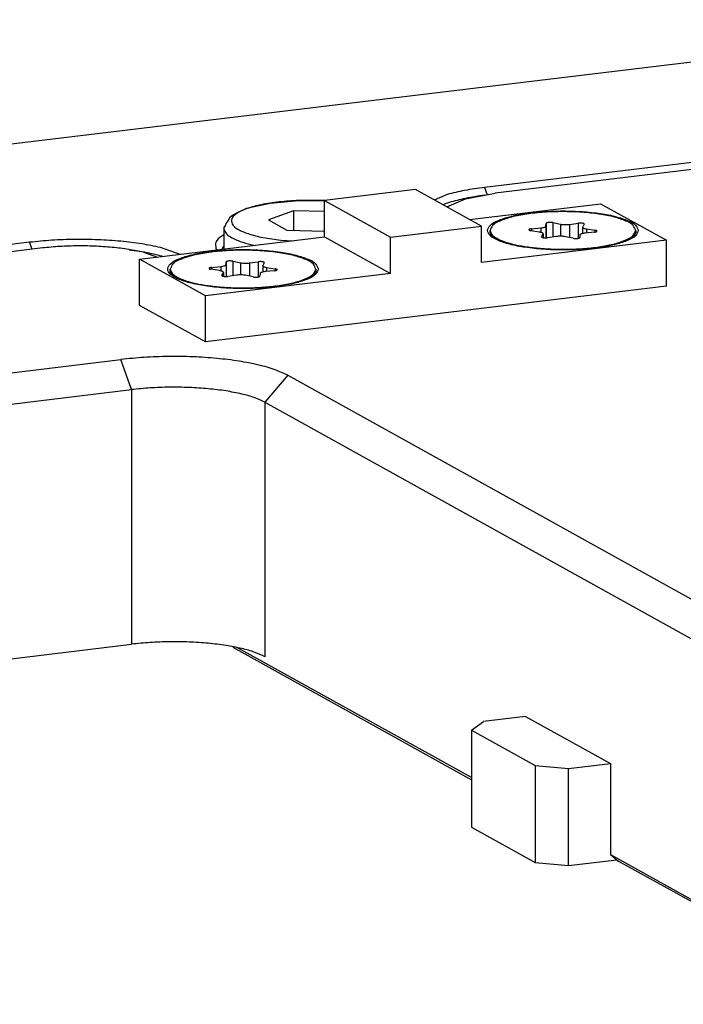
# Model space of a CAD drawing. Header units: inches. Extents: x -399 to 442, y -299 to 295.
# Tile 105 of 138: x 265 to 286, y 144 to 175. Entities that reach past the tile are written whole.
import ezdxf

# ---------------------------------------------------------------- set-up
doc = ezdxf.new("R2010")
doc.units = ezdxf.units.IN

# ---------------------------------------------------------------- blocks, each defined once
blk = doc.blocks.new('0515-0488_5__294', base_point=(339.723, 209.686))
at = {"color": 7, "linetype": 'Continuous'}
for p, q in [((340.629, 211.314), (341.565, 211.522)), ((341.565, 211.522), (342.703, 211.627)), ((342.703, 211.627), (343.332, 211.623)), ((343.332, 211.623), (343.745, 211.62)), ((340.093, 211.051), (340.32, 211.173)), ((340.32, 211.173), (340.503, 211.253)), ((340.503, 211.253), (340.629, 211.314)), ((342.491, 211.216), (341.497, 210.849)), ((343.734, 211.188), (342.491, 211.216)), ((342.491, 211.216), (342.491, 210.436)), ((339.794, 210.638), (339.816, 210.707)), ((339.816, 210.707), (339.891, 210.815)), ((339.891, 210.815), (339.987, 210.986)), ((339.987, 210.986), (340.093, 211.051)), ((341.497, 210.849), (342.229, 210.442)), ((339.723, 210.52), (339.794, 210.638)), ((339.723, 210.52), (339.723, 209.686)), ((342.229, 210.442), (343.734, 210.408))]:
    blk.add_line(p, q, dxfattribs=at)
at = {"color": 1, "linetype": 'Continuous'}
for p, q in [((343.747, 211.62), (342.715, 211.627)), ((341.99, 210.045), (342.477, 210.018)), ((340.799, 209.866), (340.973, 209.837))]:
    blk.add_line(p, q, dxfattribs=at)
for points, knots in [([(342.715, 211.627), (342.451, 211.611), (341.949, 211.581), (341.258, 211.474), (340.687, 211.33), (340.29, 211.158), (340.015, 210.95), (340.031, 210.644), (340.319, 210.447), (340.731, 210.275), (341.314, 210.132), (341.752, 210.076), (341.99, 210.045)], [0, 0, 0, 0, 0.793807, 1.50756, 2.099656, 2.541394, 2.830882, 3.044751, 3.346262, 3.801762, 4.405864, 5.128397, 5.128397, 5.128397, 5.128397]), ([(339.73, 210.459), (339.761, 210.401), (339.833, 210.262), (340.076, 210.116), (340.399, 209.974), (340.656, 209.905), (340.799, 209.866)], [0, 0, 0, 0, 0.19421, 0.462906, 0.819252, 1.260472, 1.260472, 1.260472, 1.260472])]:
    blk.add_open_spline(points, degree=3, knots=knots, dxfattribs=at)
at = {"color": 7, "linetype": 'Continuous'}
blk.add_open_spline([(339.723, 210.52), (339.723, 210.51), (339.724, 210.489), (339.728, 210.469), (339.73, 210.459)], degree=3, knots=[0, 0, 0, 0, 0.03028318, 0.06103019, 0.06103019, 0.06103019, 0.06103019], dxfattribs=at)
blk = doc.blocks.new('N2360-21082__298', base_point=(349.586, 185.122))
at = {"color": 7, "linetype": 'Continuous'}
for p, q in [((351.737, 191.064), (350.07, 190.863)), ((349.586, 190.519), (350.07, 190.863)), ((349.586, 190.519), (349.586, 186.655)), ((349.586, 190.519), (352.122, 189.111)), ((352.122, 189.111), (352.122, 185.248)), ((352.122, 189.111), (353.45, 188.986)), ((353.45, 188.986), (355.118, 189.187)), ((353.45, 185.122), (353.45, 188.986)), ((349.586, 186.655), (352.122, 185.248)), ((352.122, 185.248), (353.45, 185.122)), ((353.45, 185.122), (355.375, 185.355))]:
    blk.add_line(p, q, dxfattribs=at)
blk = doc.blocks.new('N2390-20305_plate__301', base_point=(133.244, 193.193))
at = {"color": 7, "linetype": 'Continuous'}
for p, q in [((372.356, 218.828), (297.903, 209.843)), ((378.273, 215.544), (350.109, 212.145)), ((348.615, 211.862), (348.103, 211.644)), ((348.613, 211.521), (348.438, 211.458)), ((350.126, 211.834), (350.011, 211.819)), ((331.983, 209.958), (303.819, 206.559)), ((339.723, 210.256), (339.639, 210.208)), ((336.251, 209.609), (335.95, 209.649)), ((337.978, 209.475), (337.199, 209.75)), ((339.406, 209.712), (339.449, 209.653)), ((339.675, 209.761), (339.635, 209.675)), ((339.723, 209.815), (339.675, 209.761)), ((337.294, 209.393), (337.031, 209.461))]:
    blk.add_line(p, q, dxfattribs=at)
at = {"color": 1, "linetype": 'Continuous'}
for p, q in [((350.109, 212.145), (350.213, 211.85)), ((332.079, 209.684), (331.983, 209.958))]:
    blk.add_line(p, q, dxfattribs=at)
at = {"color": 7, "linetype": 'Continuous'}
for points, knots in [([(350.109, 212.145), (349.841, 212.11), (349.337, 212.043), (348.845, 211.92), (348.615, 211.862)], [0, 0, 0, 0, 0.810635, 1.5224, 1.5224, 1.5224, 1.5224]), ([(350.011, 211.819), (349.757, 211.781), (349.285, 211.711), (348.826, 211.581), (348.613, 211.521)], [0, 0, 0, 0, 0.76863, 1.430394, 1.430394, 1.430394, 1.430394]), ([(337.199, 209.75), (336.952, 209.802), (336.428, 209.911), (335.596, 210.008), (334.705, 210.067), (333.786, 210.079), (332.874, 210.049), (332.276, 209.988), (331.983, 209.958)], [0, 0, 0, 0, 0.758789, 1.604811, 2.508803, 3.438673, 4.361117, 5.243176, 5.243176, 5.243176, 5.243176]), ([(339.639, 210.208), (339.536, 210.136), (339.357, 210.011), (339.392, 209.801), (339.406, 209.712)], [0, 0, 0, 0, 0.3412925, 0.5931306, 0.5931306, 0.5931306, 0.5931306]), ([(337.031, 209.461), (336.906, 209.489), (336.648, 209.546), (336.387, 209.588), (336.251, 209.609)], [0, 0, 0, 0, 0.38253, 0.7933573, 0.7933573, 0.7933573, 0.7933573])]:
    blk.add_open_spline(points, degree=3, knots=knots, dxfattribs=at)
blk = doc.blocks.new('N2390-20305__302', base_point=(133.244, 193.193))
blk.add_blockref('N2390-20305_plate__301', (133.244, 193.193))
blk = doc.blocks.new('N2390-60305__303', base_point=(133.244, 185.122))
for name, p in [('N2390-20305__302', (133.244, 193.193)), ('0515-0488_5__294', (339.723, 209.686)), ('N2360-21082__298', (349.586, 185.122))]:
    blk.add_blockref(name, p)
blk = doc.blocks.new('E6980-24110__350', base_point=(64.875, 148.295))
at = {"color": 7, "linetype": 'Continuous'}
for p, q in [((406.484, 218.664), (350.532, 211.911)), ((349.352, 211.687), (350.532, 211.911)), ((348.602, 211.367), (349.352, 211.687)), ((332.406, 209.723), (279.468, 203.334)), ((336.524, 209.559), (337.072, 209.366)), ((294.835, 200.366), (335.619, 205.288)), ((342.264, 204.662), (381.432, 182.922)), ((295.258, 199.165), (336.042, 204.087)), ((341.358, 203.587), (380.526, 181.847)), ((307.165, 190.46), (336.042, 193.945)), ((340.074, 193.827), (349.586, 188.547)), ((349.586, 188.636), (340.297, 193.792)), ((351.737, 191.064), (355.118, 189.187)), ((355.118, 189.187), (355.118, 185.565)), ((355.118, 185.565), (365.843, 179.613)), ((355.118, 185.565), (355.45, 185.292)), ((365.712, 179.597), (355.45, 185.292))]:
    blk.add_line(p, q, dxfattribs=at)
at = {"color": 1, "linetype": 'Continuous'}
for p, q in [((336.042, 204.087), (335.619, 205.288)), ((342.264, 204.662), (341.358, 203.587)), ((336.042, 204.087), (336.042, 193.945)), ((341.358, 203.587), (341.358, 193.444))]:
    blk.add_line(p, q, dxfattribs=at)
at = {"color": 7, "linetype": 'Continuous'}
for points, knots in [([(336.524, 209.559), (336.328, 209.6), (335.915, 209.687), (335.258, 209.763), (334.554, 209.81), (333.829, 209.819), (333.109, 209.795), (332.637, 209.747), (332.406, 209.723)], [0, 0, 0, 0, 0.599045, 1.266957, 1.980636, 2.714746, 3.442993, 4.139357, 4.139357, 4.139357, 4.139357]), ([(342.264, 204.662), (342.099, 204.739), (341.729, 204.913), (341.073, 205.086), (340.298, 205.236), (339.423, 205.341), (338.484, 205.403), (337.517, 205.415), (336.557, 205.384), (335.927, 205.319), (335.619, 205.288)], [0, 0, 0, 0, 0.544952, 1.225946, 2.024672, 2.915222, 3.866792, 4.845604, 5.816599, 6.745083, 6.745083, 6.745083, 6.745083]), ([(341.358, 203.587), (341.226, 203.648), (340.929, 203.788), (340.405, 203.926), (339.785, 204.046), (339.085, 204.13), (338.334, 204.179), (337.56, 204.189), (336.792, 204.164), (336.288, 204.112), (336.042, 204.087)], [0, 0, 0, 0, 0.435962, 0.980757, 1.619738, 2.332178, 3.093434, 3.876483, 4.653279, 5.396066, 5.396066, 5.396066, 5.396066]), ([(341.358, 193.444), (341.226, 193.506), (340.929, 193.645), (340.405, 193.784), (339.785, 193.904), (339.085, 193.988), (338.334, 194.037), (337.56, 194.047), (336.792, 194.022), (336.288, 193.97), (336.042, 193.945)], [0, 0, 0, 0, 0.435962, 0.980757, 1.619738, 2.332178, 3.093434, 3.876483, 4.653279, 5.396066, 5.396066, 5.396066, 5.396066])]:
    blk.add_open_spline(points, degree=3, knots=knots, dxfattribs=at)
blk = doc.blocks.new('E6980-64110__351', base_point=(64.875, 148.295))
blk.add_blockref('E6980-24110__350', (64.875, 148.295))
blk = doc.blocks.new('0515-1946_4__352', base_point=(350.328, 209.671))
at = {"color": 7, "linetype": 'Continuous'}
for p, q in [((352.551, 210.61), (352.56, 210.712)), ((352.824, 210.744), (353.132, 210.68)), ((353.491, 210.672), (353.837, 210.721)), ((354.076, 210.678), (354.016, 210.577)), ((350.328, 210.335), (350.328, 210.431)), ((350.328, 210.334), (350.328, 210.335)), ((350.331, 210.301), (350.417, 210.162)), ((352.288, 210.369), (351.951, 210.422)), ((351.976, 210.497), (352.344, 210.534)), ((352.381, 210.183), (352.44, 210.284)), ((352.444, 210.297), (352.44, 210.284)), ((352.444, 210.297), (352.444, 210.144)), ((354.013, 210.564), (354.016, 210.577)), ((354.013, 210.564), (354.013, 210.31)), ((354.48, 210.364), (354.113, 210.327)), ((354.169, 210.493), (354.506, 210.439)), ((356.036, 210.158), (356.128, 210.334)), ((356.128, 210.431), (356.128, 210.336)), ((356.128, 210.336), (356.128, 210.334)), ((352.966, 210.189), (352.62, 210.14)), ((353.633, 210.117), (353.325, 210.181)), ((353.906, 210.251), (353.897, 210.149))]:
    blk.add_line(p, q, dxfattribs=at)
at = {"color": 1, "linetype": 'Continuous'}
for p, q in [((352.56, 210.712), (352.56, 210.135)), ((352.824, 210.744), (352.824, 210.169)), ((353.132, 210.68), (353.132, 210.198)), ((353.837, 210.721), (353.837, 210.118)), ((351.976, 210.497), (351.976, 210.418)), ((352.344, 210.534), (352.344, 210.357)), ((352.44, 210.284), (352.44, 210.144)), ((352.551, 210.61), (352.551, 210.135)), ((353.491, 210.672), (353.491, 210.146)), ((354.169, 210.493), (354.169, 210.333)), ((354.506, 210.439), (354.506, 210.368)), ((352.381, 210.183), (352.381, 210.173))]:
    blk.add_line(p, q, dxfattribs=at)
at = {"color": 7, "linetype": 'Continuous'}
for points, knots in [([(356.128, 210.431), (356.101, 210.5), (356.031, 210.679), (355.69, 210.833), (355.245, 210.984), (354.648, 211.094), (353.964, 211.165), (353.228, 211.189), (352.493, 211.165), (351.809, 211.094), (351.212, 210.984), (350.766, 210.833), (350.426, 210.679), (350.356, 210.5), (350.328, 210.431)], [0, 0, 0, 0, 0.217952, 0.559569, 1.045945, 1.658284, 2.361716, 3.112726, 3.863736, 4.567168, 5.179507, 5.665881, 6.007498, 6.225449, 6.225449, 6.225449, 6.225449]), ([(352.824, 210.744), (352.806, 210.747), (352.769, 210.753), (352.712, 210.754), (352.656, 210.751), (352.61, 210.742), (352.574, 210.733), (352.564, 210.718), (352.56, 210.712)], [0, 0, 0, 0, 0.0533674, 0.1128824, 0.1710442, 0.2205812, 0.2558285, 0.2754143, 0.2754143, 0.2754143, 0.2754143]), ([(353.132, 210.68), (353.159, 210.676), (353.217, 210.666), (353.308, 210.661), (353.4, 210.662), (353.461, 210.669), (353.491, 210.672)], [0, 0, 0, 0, 0.0832192, 0.1760624, 0.2711723, 0.3609524, 0.3609524, 0.3609524, 0.3609524]), ([(354.076, 210.678), (354.076, 210.684), (354.076, 210.699), (354.044, 210.71), (354.006, 210.721), (353.952, 210.726), (353.895, 210.727), (353.856, 210.723), (353.837, 210.721)], [0, 0, 0, 0, 0.0156288, 0.0431686, 0.0865178, 0.1414596, 0.2012876, 0.2584487, 0.2584487, 0.2584487, 0.2584487]), ([(350.328, 210.431), (350.344, 210.377), (350.381, 210.248), (350.591, 210.111), (350.875, 209.982), (351.262, 209.873), (351.724, 209.782), (352.059, 209.745), (352.237, 209.725)], [0, 0, 0, 0, 0.163176, 0.392511, 0.709184, 1.11154, 1.588343, 2.123067, 2.123067, 2.123067, 2.123067]), ([(350.328, 210.334), (350.329, 210.328), (350.329, 210.317), (350.33, 210.307), (350.331, 210.301)], [0, 0, 0, 0, 0.01638755, 0.03288316, 0.03288316, 0.03288316, 0.03288316]), ([(351.976, 210.497), (351.959, 210.494), (351.929, 210.49), (351.896, 210.481), (351.869, 210.464), (351.881, 210.439), (351.912, 210.43), (351.936, 210.425), (351.951, 210.422)], [0, 0, 0, 0, 0.0515041, 0.0895112, 0.1114899, 0.1279974, 0.1583825, 0.2041429, 0.2041429, 0.2041429, 0.2041429]), ([(352.237, 209.725), (352.462, 209.709), (352.918, 209.675), (353.6, 209.68), (354.262, 209.721), (354.863, 209.803), (355.379, 209.915), (355.761, 210.058), (356.05, 210.207), (356.106, 210.367), (356.128, 210.431)], [0, 0, 0, 0, 0.677375, 1.371618, 2.045641, 2.663773, 3.194469, 3.613584, 3.910387, 4.107196, 4.107196, 4.107196, 4.107196]), ([(352.444, 210.297), (352.441, 210.304), (352.434, 210.324), (352.397, 210.341), (352.349, 210.358), (352.31, 210.365), (352.288, 210.369)], [0, 0, 0, 0, 0.0238138, 0.0607724, 0.1132951, 0.1795358, 0.1795358, 0.1795358, 0.1795358]), ([(352.344, 210.534), (352.372, 210.537), (352.422, 210.543), (352.485, 210.561), (352.533, 210.578), (352.546, 210.602), (352.551, 210.61)], [0, 0, 0, 0, 0.0836208, 0.1515084, 0.1995008, 0.22866, 0.22866, 0.22866, 0.22866]), ([(354.113, 210.327), (354.085, 210.324), (354.035, 210.318), (353.972, 210.3), (353.923, 210.283), (353.911, 210.259), (353.906, 210.251)], [0, 0, 0, 0, 0.0836208, 0.1515084, 0.1995008, 0.22866, 0.22866, 0.22866, 0.22866]), ([(354.013, 210.564), (354.016, 210.557), (354.023, 210.537), (354.06, 210.52), (354.108, 210.503), (354.147, 210.496), (354.169, 210.493)], [0, 0, 0, 0, 0.0238137, 0.0607722, 0.1132955, 0.1795376, 0.1795376, 0.1795376, 0.1795376]), ([(354.48, 210.364), (354.498, 210.367), (354.528, 210.371), (354.561, 210.381), (354.588, 210.397), (354.576, 210.422), (354.545, 210.431), (354.521, 210.436), (354.506, 210.439)], [0, 0, 0, 0, 0.0515041, 0.0895112, 0.1114899, 0.1279974, 0.1583825, 0.2041429, 0.2041429, 0.2041429, 0.2041429]), ([(352.381, 210.183), (352.381, 210.177), (352.381, 210.162), (352.413, 210.151), (352.451, 210.14), (352.505, 210.135), (352.562, 210.134), (352.601, 210.138), (352.62, 210.14)], [0, 0, 0, 0, 0.0156288, 0.0431686, 0.0865178, 0.1414596, 0.2012876, 0.2584487, 0.2584487, 0.2584487, 0.2584487]), ([(353.325, 210.181), (353.298, 210.185), (353.24, 210.195), (353.149, 210.2), (353.057, 210.199), (352.995, 210.192), (352.966, 210.189)], [0, 0, 0, 0, 0.0832192, 0.1760624, 0.2711723, 0.3609524, 0.3609524, 0.3609524, 0.3609524]), ([(353.633, 210.117), (353.65, 210.114), (353.688, 210.108), (353.745, 210.107), (353.801, 210.11), (353.847, 210.119), (353.883, 210.128), (353.893, 210.143), (353.897, 210.149)], [0, 0, 0, 0, 0.0533674, 0.1128824, 0.1710442, 0.2205812, 0.2558285, 0.2754143, 0.2754143, 0.2754143, 0.2754143])]:
    blk.add_open_spline(points, degree=3, knots=knots, dxfattribs=at)
blk = doc.blocks.new('0515-1946_3__353', base_point=(337.586, 208.133))
at = {"color": 7, "linetype": 'Continuous'}
for p, q in [((339.808, 209.072), (339.817, 209.174)), ((340.081, 209.206), (340.389, 209.143)), ((340.749, 209.134), (341.094, 209.183)), ((341.333, 209.14), (341.274, 209.039)), ((337.586, 208.797), (337.586, 208.893)), ((337.586, 208.796), (337.586, 208.797)), ((337.588, 208.763), (337.674, 208.624)), ((339.545, 208.831), (339.208, 208.884)), ((339.234, 208.959), (339.601, 208.996)), ((339.638, 208.645), (339.698, 208.746)), ((339.701, 208.759), (339.698, 208.746)), ((339.701, 208.759), (339.701, 208.606)), ((341.163, 208.713), (341.154, 208.611)), ((341.27, 209.027), (341.274, 209.039)), ((341.27, 209.027), (341.27, 208.772)), ((341.738, 208.826), (341.37, 208.789)), ((341.426, 208.955), (341.763, 208.902)), ((343.293, 208.62), (343.386, 208.796)), ((343.386, 208.893), (343.386, 208.798)), ((343.386, 208.798), (343.386, 208.796)), ((340.223, 208.651), (339.877, 208.602)), ((340.89, 208.579), (340.582, 208.643))]:
    blk.add_line(p, q, dxfattribs=at)
at = {"color": 1, "linetype": 'Continuous'}
for p, q in [((339.817, 209.174), (339.817, 208.597)), ((340.081, 209.206), (340.081, 208.631)), ((340.389, 209.143), (340.389, 208.66)), ((340.749, 209.134), (340.749, 208.608)), ((341.094, 209.183), (341.094, 208.58)), ((339.234, 208.959), (339.234, 208.88)), ((339.601, 208.996), (339.601, 208.819)), ((339.698, 208.746), (339.698, 208.606)), ((339.808, 209.072), (339.808, 208.597)), ((341.426, 208.955), (341.426, 208.795)), ((341.763, 208.902), (341.763, 208.83)), ((339.638, 208.645), (339.638, 208.635))]:
    blk.add_line(p, q, dxfattribs=at)
at = {"color": 7, "linetype": 'Continuous'}
for points, knots in [([(343.386, 208.893), (343.358, 208.962), (343.288, 209.141), (342.948, 209.295), (342.502, 209.446), (341.906, 209.556), (341.221, 209.627), (340.486, 209.651), (339.75, 209.627), (339.066, 209.556), (338.469, 209.446), (338.024, 209.295), (337.683, 209.141), (337.613, 208.962), (337.586, 208.893)], [0, 0, 0, 0, 0.217952, 0.559569, 1.045944, 1.658283, 2.361716, 3.112726, 3.863736, 4.567168, 5.179507, 5.665881, 6.007498, 6.225449, 6.225449, 6.225449, 6.225449]), ([(340.081, 209.206), (340.064, 209.209), (340.027, 209.215), (339.97, 209.216), (339.913, 209.213), (339.868, 209.204), (339.831, 209.195), (339.821, 209.18), (339.817, 209.174)], [0, 0, 0, 0, 0.0533674, 0.1128824, 0.1710442, 0.2205812, 0.2558285, 0.2754143, 0.2754143, 0.2754143, 0.2754143]), ([(340.389, 209.143), (340.416, 209.138), (340.474, 209.128), (340.565, 209.123), (340.658, 209.124), (340.719, 209.131), (340.749, 209.134)], [0, 0, 0, 0, 0.0832192, 0.1760624, 0.2711723, 0.3609524, 0.3609524, 0.3609524, 0.3609524]), ([(341.333, 209.14), (341.333, 209.146), (341.333, 209.161), (341.301, 209.172), (341.263, 209.183), (341.209, 209.188), (341.152, 209.189), (341.113, 209.185), (341.094, 209.183)], [0, 0, 0, 0, 0.0156288, 0.0431686, 0.0865178, 0.1414596, 0.2012876, 0.2584487, 0.2584487, 0.2584487, 0.2584487]), ([(337.586, 208.893), (337.601, 208.839), (337.638, 208.71), (337.849, 208.573), (338.133, 208.444), (338.519, 208.335), (338.981, 208.244), (339.317, 208.207), (339.494, 208.187)], [0, 0, 0, 0, 0.163176, 0.39251, 0.709184, 1.111539, 1.588342, 2.123065, 2.123065, 2.123065, 2.123065]), ([(337.586, 208.796), (337.586, 208.791), (337.586, 208.78), (337.588, 208.769), (337.588, 208.763)], [0, 0, 0, 0, 0.01638756, 0.03288317, 0.03288317, 0.03288317, 0.03288317]), ([(339.234, 208.959), (339.216, 208.957), (339.186, 208.953), (339.153, 208.943), (339.126, 208.926), (339.138, 208.901), (339.169, 208.892), (339.194, 208.887), (339.208, 208.884)], [0, 0, 0, 0, 0.0515041, 0.0895112, 0.1114899, 0.1279974, 0.1583825, 0.2041429, 0.2041429, 0.2041429, 0.2041429]), ([(339.494, 208.187), (339.719, 208.171), (340.175, 208.137), (340.858, 208.142), (341.519, 208.184), (342.121, 208.265), (342.636, 208.377), (343.018, 208.52), (343.307, 208.669), (343.363, 208.829), (343.386, 208.893)], [0, 0, 0, 0, 0.677375, 1.371618, 2.045641, 2.663774, 3.19447, 3.613585, 3.910389, 4.107198, 4.107198, 4.107198, 4.107198]), ([(339.701, 208.759), (339.699, 208.766), (339.691, 208.786), (339.654, 208.803), (339.606, 208.82), (339.567, 208.827), (339.545, 208.831)], [0, 0, 0, 0, 0.0238138, 0.0607724, 0.113295, 0.1795357, 0.1795357, 0.1795357, 0.1795357]), ([(339.601, 208.996), (339.629, 208.999), (339.679, 209.005), (339.742, 209.023), (339.791, 209.04), (339.803, 209.064), (339.808, 209.072)], [0, 0, 0, 0, 0.0836208, 0.1515084, 0.1995008, 0.22866, 0.22866, 0.22866, 0.22866]), ([(341.37, 208.789), (341.343, 208.786), (341.292, 208.78), (341.229, 208.762), (341.181, 208.745), (341.168, 208.722), (341.163, 208.713)], [0, 0, 0, 0, 0.0836208, 0.1515084, 0.1995008, 0.22866, 0.22866, 0.22866, 0.22866]), ([(341.27, 209.027), (341.273, 209.019), (341.28, 208.999), (341.317, 208.982), (341.365, 208.965), (341.404, 208.958), (341.426, 208.955)], [0, 0, 0, 0, 0.0238137, 0.0607722, 0.1132954, 0.1795372, 0.1795372, 0.1795372, 0.1795372]), ([(341.738, 208.826), (341.755, 208.829), (341.785, 208.833), (341.818, 208.843), (341.845, 208.859), (341.833, 208.884), (341.802, 208.893), (341.778, 208.898), (341.763, 208.902)], [0, 0, 0, 0, 0.0515041, 0.0895112, 0.1114899, 0.1279974, 0.1583825, 0.2041429, 0.2041429, 0.2041429, 0.2041429]), ([(339.638, 208.645), (339.638, 208.64), (339.638, 208.624), (339.67, 208.613), (339.708, 208.602), (339.762, 208.597), (339.819, 208.596), (339.858, 208.6), (339.877, 208.602)], [0, 0, 0, 0, 0.0156288, 0.0431686, 0.0865178, 0.1414596, 0.2012876, 0.2584487, 0.2584487, 0.2584487, 0.2584487]), ([(340.582, 208.643), (340.555, 208.647), (340.497, 208.657), (340.407, 208.662), (340.314, 208.661), (340.253, 208.654), (340.223, 208.651)], [0, 0, 0, 0, 0.0832192, 0.1760624, 0.2711723, 0.3609524, 0.3609524, 0.3609524, 0.3609524]), ([(340.89, 208.579), (340.908, 208.576), (340.945, 208.57), (341.002, 208.569), (341.058, 208.572), (341.104, 208.581), (341.14, 208.59), (341.151, 208.605), (341.154, 208.611)], [0, 0, 0, 0, 0.0533674, 0.1128824, 0.1710442, 0.2205812, 0.2558285, 0.2754143, 0.2754143, 0.2754143, 0.2754143])]:
    blk.add_open_spline(points, degree=3, knots=knots, dxfattribs=at)
blk = doc.blocks.new('N2390-20311_2__354', base_point=(336.366, 205.991))
at = {"color": 7, "linetype": 'Continuous'}
for p, q in [((347.36, 212.056), (343.734, 211.619)), ((349.98, 210.602), (347.36, 212.056)), ((343.734, 210.17), (343.734, 211.619)), ((343.734, 211.619), (346.355, 210.165)), ((349.504, 210.866), (354.728, 211.497)), ((354.728, 211.497), (357.348, 210.042)), ((346.355, 210.165), (349.98, 210.602)), ((349.98, 209.153), (349.98, 210.602)), ((336.366, 209.281), (343.734, 210.17)), ((343.734, 210.17), (346.355, 208.716)), ((346.355, 208.716), (346.355, 210.165)), ((357.348, 210.042), (349.98, 209.153)), ((357.348, 208.207), (357.348, 210.042)), ((338.986, 207.826), (336.366, 209.281)), ((336.366, 207.445), (336.366, 209.281)), ((346.355, 208.716), (338.986, 207.826)), ((357.348, 208.207), (338.986, 205.991)), ((338.986, 205.991), (338.986, 207.826)), ((338.986, 205.991), (336.366, 207.445))]:
    blk.add_line(p, q, dxfattribs=at)
for points in [[(356.228, 210.431), (356.2, 210.503), (356.128, 210.687), (355.775, 210.847), (355.314, 211.003), (354.697, 211.116), (353.989, 211.191), (353.228, 211.215), (352.468, 211.191), (351.758, 211.116), (351.146, 211.003), (350.672, 210.847), (350.35, 210.687), (350.181, 210.431), (350.35, 210.174), (350.672, 210.014), (351.146, 209.858), (351.758, 209.745), (352.468, 209.67), (353.228, 209.646), (353.989, 209.67), (354.697, 209.745), (355.314, 209.858), (355.775, 210.014), (356.128, 210.174), (356.2, 210.359), (356.228, 210.431)], [(343.486, 208.893), (343.458, 208.965), (343.385, 209.15), (343.033, 209.309), (342.571, 209.465), (341.955, 209.578), (341.247, 209.653), (340.486, 209.678), (339.725, 209.653), (339.016, 209.578), (338.404, 209.465), (337.929, 209.309), (337.607, 209.15), (337.438, 208.893), (337.607, 208.636), (337.929, 208.476), (338.404, 208.32), (339.016, 208.207), (339.725, 208.133), (340.486, 208.108), (341.247, 208.133), (341.955, 208.207), (342.571, 208.32), (343.033, 208.476), (343.385, 208.636), (343.458, 208.821), (343.486, 208.893)]]:
    blk.add_open_spline(points, degree=3, knots=[0, 0, 0, 0, 0.225467, 0.578863, 1.08201, 1.715464, 2.443153, 3.220061, 3.996968, 4.724657, 5.358112, 5.861258, 6.214655, 6.440122, 6.665588, 7.018985, 7.522131, 8.155586, 8.883275, 9.660182, 10.43709, 11.164779, 11.798233, 12.30138, 12.654776, 12.880243, 12.880243, 12.880243, 12.880243], dxfattribs=at)
blk = doc.blocks.new('N2390-60301__401', base_point=(221.019, 205.486))
for name, p in [('N2390-20311_2__354', (336.366, 205.991)), ('0515-1946_4__352', (350.328, 209.671)), ('0515-1946_3__353', (337.586, 208.133))]:
    blk.add_blockref(name, p)
blk = doc.blocks.new('N2494-90112__404', base_point=(64.875, -291.434))
for name, p in [('E6980-64110__351', (64.875, 148.295)), ('N2390-60301__401', (221.019, 205.486)), ('N2390-60305__303', (133.244, 185.122))]:
    blk.add_blockref(name, p)
blk = doc.blocks.new('gen2', base_point=(303.75, 141.25))
blk.add_blockref('N2494-90112__404', (64.875, -291.434))

msp = doc.modelspace()

# ---------------------------------------------------------------- block references
at = {"xscale": 0.8, "yscale": 0.8, "zscale": 0.8}
msp.add_blockref('gen2', (243, 113), dxfattribs=at)

doc.saveas('drawing.dxf')
